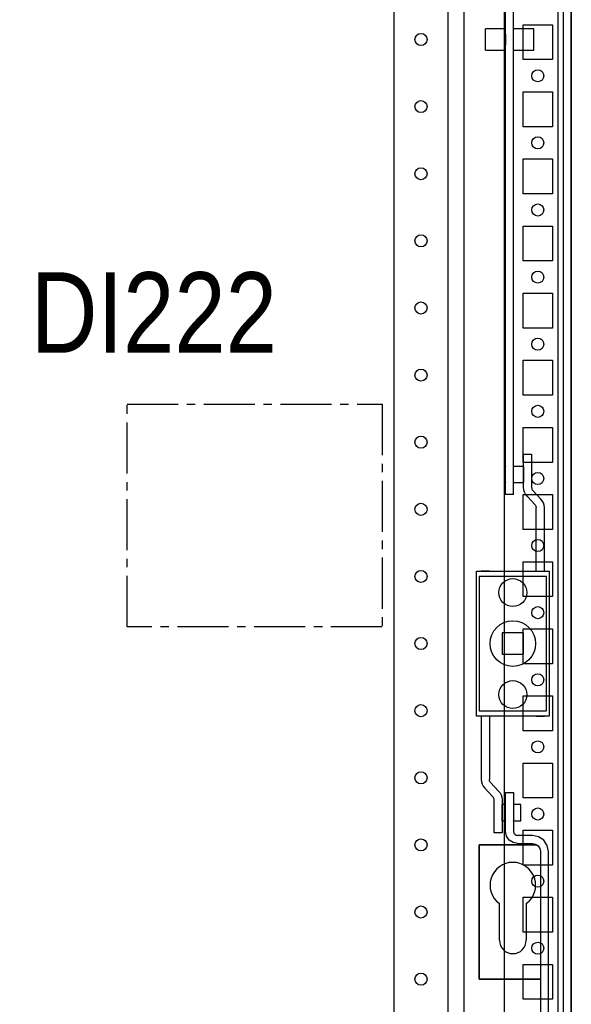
# Model space of a CAD drawing. Header units: inches. Extents: x 481 to 6166, y 980 to 4930.
# Tile 68 of 99: x 3693 to 3898, y 2516 to 2883. Entities that reach past the tile are written whole.
import ezdxf
from ezdxf.enums import TextEntityAlignment as Align

# ---------------------------------------------------------------- set-up
doc = ezdxf.new("R2010")
doc.units = ezdxf.units.IN
doc.header["$MEASUREMENT"] = 0
doc.linetypes.add('CENTER2', pattern=[28.575, 19.05, -3.175, 3.175, -3.175])
doc.layers.add('HANDLE_ROTARY', color=7, linetype='Continuous')
doc.styles.get("Standard").update_dxf_attribs({"font": 'ARIALN.TTF'})

# ---------------------------------------------------------------- blocks, each defined once
blk = doc.blocks.new('ENCL_FRONT')
for p, q in [((-400, 2066.5), (-400, 171.5)), ((375, 2066.5), (375, 171.5)), ((400, 171.5), (400, 2066.5)), ((360, 2061.57), (360, 171.5)), ((382, 1382.5), (382, 1395.5)), ((382, 1395.5), (393, 1395.5)), ((393, 1395.5), (393, 1382.5)), ((393, 1382.5), (382, 1382.5)), ((382, 1357.5), (382, 1370.5)), ((382, 1370.5), (393, 1370.5)), ((393, 1370.5), (393, 1357.5)), ((393, 1357.5), (382, 1357.5)), ((382, 1332.5), (382, 1345.5)), ((382, 1345.5), (393, 1345.5)), ((393, 1345.5), (393, 1332.5)), ((393, 1332.5), (382, 1332.5)), ((382, 1307.5), (382, 1320.5)), ((382, 1320.5), (393, 1320.5)), ((393, 1320.5), (393, 1307.5)), ((393, 1307.5), (382, 1307.5)), ((382, 1282.5), (382, 1295.5)), ((382, 1295.5), (393, 1295.5)), ((393, 1295.5), (393, 1282.5)), ((393, 1282.5), (382, 1282.5)), ((382, 1257.5), (382, 1270.5)), ((382, 1270.5), (393, 1270.5)), ((393, 1270.5), (393, 1257.5)), ((393, 1257.5), (382, 1257.5)), ((382, 1232.5), (382, 1245.5)), ((382, 1245.5), (393, 1245.5)), ((393, 1245.5), (393, 1232.5)), ((393, 1232.5), (382, 1232.5)), ((382, 1207.5), (382, 1220.5)), ((382, 1220.5), (393, 1220.5)), ((393, 1220.5), (393, 1207.5)), ((393, 1207.5), (382, 1207.5)), ((382, 1182.5), (382, 1195.5)), ((382, 1195.5), (393, 1195.5)), ((393, 1195.5), (393, 1182.5)), ((393, 1182.5), (382, 1182.5)), ((382, 1157.5), (382, 1170.5)), ((382, 1170.5), (393, 1170.5)), ((393, 1170.5), (393, 1157.5)), ((393, 1157.5), (382, 1157.5)), ((382, 1132.5), (382, 1145.5)), ((382, 1145.5), (393, 1145.5)), ((393, 1145.5), (393, 1132.5)), ((393, 1132.5), (382, 1132.5)), ((382, 1107.5), (382, 1120.5)), ((382, 1120.5), (393, 1120.5)), ((393, 1120.5), (393, 1107.5)), ((393, 1107.5), (382, 1107.5)), ((382, 1082.5), (382, 1095.5)), ((382, 1095.5), (393, 1095.5)), ((393, 1095.5), (393, 1082.5)), ((393, 1082.5), (382, 1082.5)), ((382, 1057.5), (382, 1070.5)), ((382, 1070.5), (393, 1070.5)), ((393, 1070.5), (393, 1057.5)), ((393, 1057.5), (382, 1057.5)), ((382, 1032.5), (382, 1045.5)), ((382, 1045.5), (393, 1045.5)), ((393, 1045.5), (393, 1032.5)), ((393, 1032.5), (382, 1032.5))]:
    blk.add_line(p, q)
for centre in [(387.5, 1376.5), (387.5, 1351.5), (387.5, 1326.5), (387.5, 1301.5), (387.5, 1276.5), (387.5, 1251.5), (387.5, 1226.5), (387.5, 1201.5), (387.5, 1176.5), (387.5, 1151.5), (387.5, 1126.5), (387.5, 1101.5), (387.5, 1076.5), (387.5, 1051.5)]:
    blk.add_circle(centre, 2.25)
blk = doc.blocks.new('DOOR_FRONT')
for p, q in [((395, -4.5), (395, -1962.5)), ((397, -4.5), (397, -1962.5)), ((333.99, -1879), (333.99, -88)), ((353.99, -88), (353.99, -1879)), ((375.5, -878), (375.5, -684)), ((378.5, -878), (378.5, -684)), ((368, -712.5), (368, -704.5)), ((375.5, -704.5), (368, -704.5)), ((375.5, -712.5), (375.5, -704.5)), ((375.5, -706.5), (375.5, -710.5)), ((378.5, -712.5), (378.5, -704.5)), ((386, -704.5), (378.5, -704.5)), ((378.5, -710.5), (378.5, -706.5)), ((386, -712.5), (386, -704.5)), ((368, -712.5), (375.5, -712.5)), ((378.5, -712.5), (386, -712.5)), ((382.21, -875.38), (382.21, -863)), ((382.21, -863), (385.21, -863)), ((385.21, -863), (385.21, -875.38)), ((375.21, -867.5), (375.21, -873.5)), ((375.5, -867.5), (375.21, -867.5)), ((375.5, -867.4), (375.5, -867.5)), ((378.5, -867.5), (378.5, -867.4)), ((382.21, -867.5), (378.5, -867.5)), ((382.21, -867.5), (382.21, -873.5)), ((375.21, -873.5), (375.5, -873.5)), ((375.5, -873.5), (375.5, -873.6)), ((378.5, -873.5), (382.21, -873.5)), ((378.5, -873.6), (378.5, -873.5)), ((382.29, -876.26), (382.21, -875.38)), ((382.55, -877.1), (382.29, -876.26)), ((385.21, -875.38), (385.24, -875.67)), ((385.24, -875.67), (385.32, -875.95)), ((385.32, -875.95), (385.46, -876.21)), ((385.46, -876.21), (385.65, -876.44)), ((388.64, -879.68), (385.65, -876.44)), ((378.5, -878), (375.5, -878)), ((382.97, -877.88), (382.55, -877.1)), ((383.52, -878.56), (382.97, -877.88)), ((383.52, -878.56), (386.52, -881.8)), ((389.2, -880.36), (388.64, -879.68)), ((386.52, -881.8), (386.7, -882.03)), ((386.7, -882.03), (386.84, -882.29)), ((386.84, -882.29), (386.93, -882.57)), ((386.93, -882.57), (386.96, -882.86)), ((386.96, -906.5), (386.96, -882.86)), ((389.61, -881.14), (389.2, -880.36)), ((389.87, -881.99), (389.61, -881.14)), ((389.96, -882.86), (389.87, -881.99)), ((389.96, -906.5), (389.96, -882.86)), ((364.71, -960.5), (364.71, -906.5)), ((364.71, -906.5), (391.71, -906.5)), ((390.71, -908.5), (365.71, -908.5)), ((365.71, -908.5), (365.71, -958.5)), ((369.46, -906.5), (366.46, -906.5)), ((389.96, -906.5), (389.96, -906.5)), ((390.71, -958.5), (390.71, -908.5)), ((391.71, -906.5), (391.71, -960.5)), ((382.21, -929.5), (374.21, -929.5)), ((374.21, -929.5), (374.21, -937.5)), ((382.21, -937.5), (382.21, -929.5)), ((374.21, -937.5), (382.21, -937.5)), ((391.71, -960.5), (364.71, -960.5)), ((365.71, -958.5), (390.71, -958.5)), ((366.46, -960.5), (366.46, -984.14)), ((369.46, -960.5), (369.46, -984.14)), ((386.96, -960.5), (389.96, -960.5)), ((366.46, -984.14), (366.54, -985.01)), ((366.54, -985.01), (366.8, -985.86)), ((366.8, -985.86), (367.21, -986.64)), ((369.48, -984.43), (369.46, -984.14)), ((369.57, -984.71), (369.48, -984.43)), ((369.71, -984.97), (369.57, -984.71)), ((369.89, -985.2), (369.71, -984.97)), ((372.89, -988.44), (369.89, -985.2)), ((367.21, -986.64), (367.77, -987.32)), ((367.77, -987.32), (370.76, -990.56)), ((372.89, -988.44), (373.44, -989.12)), ((373.44, -989.12), (373.86, -989.9)), ((373.86, -989.9), (374.12, -990.74)), ((375.5, -1003.5), (375.5, -989)), ((375.5, -989), (378.5, -989)), ((378.5, -989), (378.5, -1003.5)), ((370.95, -990.79), (370.76, -990.56)), ((371.09, -991.05), (370.95, -990.79)), ((371.17, -991.33), (371.09, -991.05)), ((371.2, -991.62), (371.17, -991.33)), ((371.2, -1004), (371.2, -991.62)), ((374.12, -990.74), (374.2, -991.62)), ((374.2, -991.62), (374.2, -1004)), ((374.2, -999.5), (374.2, -993.5)), ((375.5, -993.5), (374.2, -993.5)), ((375.5, -993.4), (375.5, -993.5)), ((378.5, -993.5), (378.5, -993.4)), ((381.2, -993.5), (378.5, -993.5)), ((381.2, -999.5), (381.2, -993.5)), ((374.2, -999.5), (375.5, -999.5)), ((375.5, -999.5), (375.5, -999.6)), ((378.5, -999.5), (381.2, -999.5)), ((378.5, -999.6), (378.5, -999.5)), ((374.2, -1004), (371.2, -1004)), ((375.84, -1005.22), (375.5, -1003.5)), ((378.5, -1003.5), (378.61, -1004.07)), ((378.61, -1004.07), (378.94, -1004.56)), ((378.94, -1004.56), (379.43, -1004.89)), ((379.43, -1004.89), (380, -1005)), ((387.05, -1008.5), (365.71, -1008.5)), ((365.71, -1058.5), (365.71, -1008.5)), ((365.71, -1008.5), (387.05, -1008.5)), ((365.71, -1008.5), (365.71, -1058.5)), ((376.82, -1006.68), (375.84, -1005.22)), ((378.28, -1007.66), (376.82, -1006.68)), ((380, -1008), (378.28, -1007.66)), ((385.5, -1005), (380, -1005)), ((380, -1008), (385.5, -1008)), ((387.8, -1005.46), (385.5, -1005)), ((385.5, -1008), (386.65, -1008.23)), ((386.65, -1008.23), (387.62, -1008.88)), ((389.74, -1006.76), (387.8, -1005.46)), ((391.04, -1008.7), (389.74, -1006.76)), ((387.62, -1008.88), (388.27, -1009.85)), ((388.27, -1009.85), (388.5, -1011)), ((388.5, -1011), (388.5, -1092.5)), ((391.5, -1011), (391.04, -1008.7)), ((391.5, -1092.5), (391.5, -1011)), ((373.21, -1044), (373.21, -1030.37)), ((383.21, -1030.37), (383.21, -1044)), ((388.5, -1058.5), (365.71, -1058.5)), ((365.71, -1058.5), (388.5, -1058.5))]:
    blk.add_line(p, q)
for centre, radius in [((343.99, -708.5), 2.25), ((343.99, -733.5), 2.25), ((343.99, -758.5), 2.25), ((343.99, -783.5), 2.25), ((343.99, -808.5), 2.25), ((343.99, -833.5), 2.25), ((343.99, -858.5), 2.25), ((343.99, -883.5), 2.25), ((343.99, -908.5), 2.25), ((378.21, -914.5), 5.2), ((378.21, -933.5), 8.5), ((343.99, -933.5), 2.25), ((378.21, -952.5), 5.2), ((343.99, -958.5), 2.25), ((343.99, -983.5), 2.25), ((343.99, -1008.5), 2.25), ((343.99, -1033.5), 2.25), ((343.99, -1058.5), 2.25)]:
    blk.add_circle(centre, radius)
for centre, radius, start, end in [((378.21, -1023.5), 8.5, 306.0319, 233.9681), ((378.21, -1044), 5, 180, 0)]:
    blk.add_arc(centre, radius, start, end)

msp = doc.modelspace()

# ---------------------------------------------------------------- linework, layer by layer
at = {"linetype": 'CENTER2'}
msp.add_lwpolyline([(3732.657, 2739.657), (3827.657, 2739.657), (3827.657, 2656.657), (3732.657, 2656.657)], close=True, dxfattribs=at)

# ---------------------------------------------------------------- block references
for p in [(3498.192, 1485.47), (4298.192, 1485.47)]:
    msp.add_blockref('ENCL_FRONT', p)
at = {"layer": 'HANDLE_ROTARY'}
msp.add_blockref('DOOR_FRONT', (3498.192, 3583.97), dxfattribs=at)

# ---------------------------------------------------------------- texts
msp.add_text('DI222', height=30).set_placement((3742.677, 2773.995), align=Align.MIDDLE)

doc.saveas('drawing.dxf')
